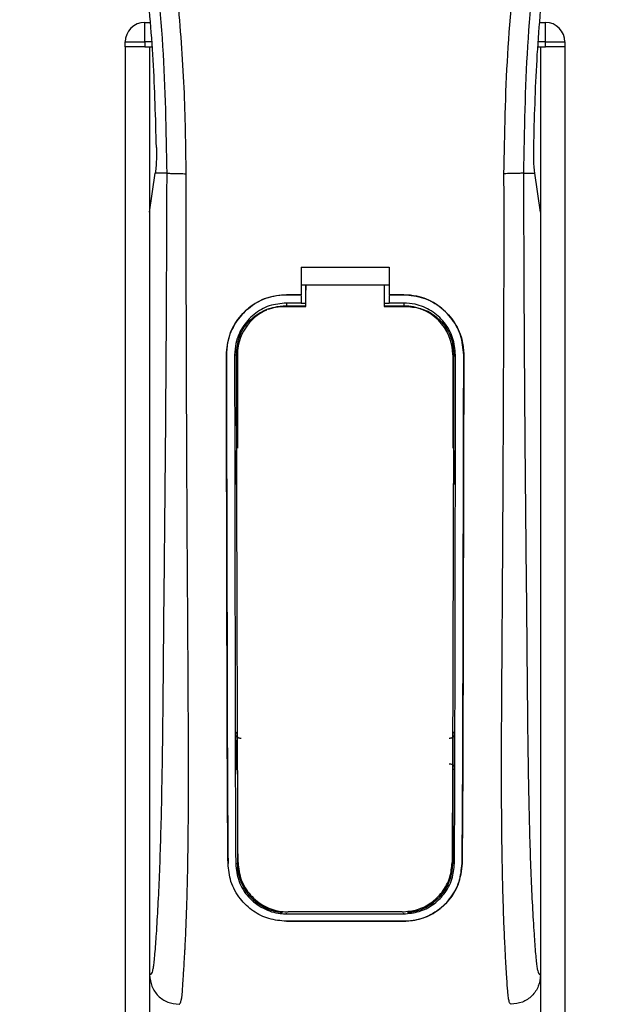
# Model space of a CAD drawing. Header units: millimetres. Extents: x 0 to 420, y 0 to 297.
# Tile 27 of 119: x 65.03 to 67.03, y 224.95 to 228.27. Entities that reach past the tile are written whole.
import ezdxf

# ---------------------------------------------------------------- set-up
doc = ezdxf.new("R2010")
doc.units = ezdxf.units.MM

msp = doc.modelspace()

# ---------------------------------------------------------------- linework, layer by layer
at = {"color": 7, "linetype": 'Continuous', "lineweight": 25}
for p, q in [((65.45563, 228.19897), (65.45563, 228.26496)), ((65.45563, 228.26496), (65.47315, 228.26496)), ((66.79076, 228.26496), (66.80828, 228.26496)), ((66.80828, 228.19897), (66.80828, 228.26496)), ((65.38964, 228.18248), (65.38964, 228.19897)), ((65.38964, 228.19897), (65.45563, 228.19897)), ((65.45563, 228.19897), (65.45563, 228.18248)), ((65.4788, 228.19897), (65.45563, 228.19897)), ((66.80828, 228.19897), (66.78511, 228.19897)), ((66.80828, 228.18248), (66.80828, 228.19897)), ((66.80828, 228.19897), (66.87426, 228.19897)), ((66.87426, 228.19897), (66.87426, 228.18248)), ((65.38964, 228.18248), (65.38964, 207.0679)), ((65.45563, 228.18248), (65.38964, 228.18248)), ((65.45563, 228.18248), (65.48021, 228.18248)), ((65.47212, 228.18248), (65.47212, 207.0679)), ((65.47212, 228.18248), (65.48021, 228.18248)), ((66.78369, 228.18248), (66.79178, 228.18248)), ((66.78369, 228.18248), (66.80828, 228.18248)), ((66.79178, 228.18248), (66.79178, 207.0679)), ((66.87426, 228.18248), (66.80828, 228.18248)), ((66.87426, 228.18248), (66.87426, 207.0679)), ((65.47212, 227.62492), (65.49132, 227.75689)), ((65.49132, 227.75689), (65.49155, 227.75849)), ((65.52979, 227.75689), (65.49132, 227.75689)), ((66.73412, 227.75689), (66.77259, 227.75689)), ((66.77259, 227.75689), (66.77236, 227.75849)), ((66.79178, 227.62492), (66.77259, 227.75689)), ((65.47212, 227.62492), (65.47212, 225.05158)), ((66.79178, 227.62492), (66.79178, 225.05158)), ((65.98349, 227.43901), (66.28042, 227.43901)), ((65.98349, 227.43901), (65.98349, 227.34632)), ((66.28042, 227.43901), (66.28042, 227.34632)), ((65.98349, 227.37931), (66, 227.37931)), ((66, 227.37958), (66.26393, 227.37957)), ((66, 227.37958), (66, 227.36227)), ((66.26393, 227.37931), (66.28042, 227.37931)), ((65.934, 227.34632), (65.98349, 227.34632)), ((65.934, 227.34618), (65.934, 227.34632)), ((65.98349, 227.34618), (65.934, 227.34618)), ((65.98349, 227.34365), (65.98349, 227.31843)), ((66.28042, 227.34632), (66.3299, 227.34632)), ((66.3299, 227.34618), (66.28042, 227.34618)), ((66.28042, 227.34365), (66.28042, 227.31843)), ((66.3299, 227.34618), (66.3299, 227.34632)), ((65.98349, 227.31843), (65.934, 227.31843)), ((65.934, 227.31843), (65.934, 227.30878)), ((65.934, 227.30878), (66, 227.30878)), ((66, 227.31701), (65.98349, 227.31701)), ((66.28042, 227.31701), (66.26393, 227.31701)), ((66.26393, 227.30878), (66.3299, 227.30878)), ((66.3299, 227.31843), (66.28042, 227.31843)), ((66.3299, 227.31843), (66.3299, 227.30878)), ((65.73135, 227.14322), (65.7312, 227.14322)), ((65.759, 227.14325), (65.76847, 227.14325)), ((65.76847, 227.14325), (65.76847, 226.82925)), ((66.49544, 227.14325), (66.49544, 226.82925)), ((66.50491, 227.14325), (66.49544, 227.14325)), ((66.53256, 227.14322), (66.53271, 227.14322)), ((65.76847, 225.74169), (65.76847, 225.42769)), ((66.49544, 225.74169), (66.49544, 225.42769)), ((65.73688, 225.42752), (65.73673, 225.42752)), ((65.7627, 225.42769), (65.76847, 225.42769)), ((66.50121, 225.42769), (66.49544, 225.42769)), ((66.52703, 225.42752), (66.52718, 225.42752)), ((65.934, 225.25776), (65.934, 225.26008)), ((65.934, 225.25776), (66.3299, 225.25776)), ((66.3299, 225.25776), (66.3299, 225.26008)), ((65.934, 225.23274), (66.3299, 225.23274)), ((65.934, 225.23274), (65.934, 225.23257)), ((66.3299, 225.23257), (65.934, 225.23257)), ((66.3299, 225.23274), (66.3299, 225.23257))]:
    msp.add_line(p, q, dxfattribs=at)
at = {"color": 7, "linetype": 'Continuous', "lineweight": 25, "flags": 128}
for points in [[(65.934, 227.30878), (65.90171, 227.3056), (65.87207, 227.29675)], [(65.92412, 227.307), (65.93402, 227.307), (66, 227.30699)], [(66.26393, 227.30699), (66.32989, 227.30699), (66.33979, 227.30699)]]:
    msp.add_lwpolyline(points, dxfattribs=at)
at = {"color": 7, "linetype": 'Continuous', "lineweight": 25}
for centre, radius, start, end in [((65.45563, 228.19897), 0.06598, 90, 180), ((66.80828, 228.19897), 0.06598, 0, 90), ((66.3299, 227.14325), 0.16553, 0, 90), ((65.934, 227.14325), 0.16553, 113.87846, 180), ((65.934, 225.42769), 0.16553, 180, 265.5108), ((66.3299, 225.42769), 0.16553, 274.4892, 0)]:
    msp.add_arc(centre, radius, start, end, dxfattribs=at)
for points, knots in [([(65.24597, 231.42167), (65.23611, 231.4073), (65.20626, 231.36379), (65.15706, 231.28064), (65.10579, 231.16899), (65.06642, 231.04707), (65.03928, 230.90477), (65.03, 230.74285), (65.04176, 230.56527), (65.07399, 230.35954), (65.12874, 230.12762), (65.21574, 229.81791), (65.31294, 229.45491), (65.4066, 229.03564), (65.47711, 228.61216), (65.52209, 228.18531), (65.52722, 227.89967), (65.52979, 227.75689)], [0, 0, 0, 0, 0.0171315, 0.0518789, 0.0867888, 0.1216172, 0.1567305, 0.2033881, 0.2503481, 0.2972709, 0.3674165, 0.4376773, 0.5502447, 0.6628473, 0.7753466, 0.8877074, 1, 1, 1, 1]), ([(65.59552, 227.7547), (65.59425, 227.85149), (65.59165, 228.04932), (65.5685, 228.35001), (65.5321, 228.65341), (65.48705, 228.91693), (65.44078, 229.14134), (65.39971, 229.32047), (65.3548, 229.49845), (65.30525, 229.68239), (65.26262, 229.83376), (65.23117, 229.94335), (65.21528, 229.99915), (65.20035, 230.05177), (65.1874, 230.09762), (65.17468, 230.14352), (65.16336, 230.18644), (65.15168, 230.23214), (65.14094, 230.27608), (65.13112, 230.31823), (65.12222, 230.3586), (65.10743, 230.43011), (65.09011, 230.52999), (65.07533, 230.66186), (65.07131, 230.79059), (65.07932, 230.9188), (65.10162, 231.04411), (65.13765, 231.16545), (65.18647, 231.27899), (65.2293, 231.35586), (65.25905, 231.40397), (65.26974, 231.42041), (65.27491, 231.42836)], [0, 0, 0, 0, 0.0757702, 0.1548571, 0.2359051, 0.3148505, 0.3639911, 0.4151955, 0.4586591, 0.5076202, 0.5642678, 0.5817192, 0.5968623, 0.6096795, 0.624536, 0.6341631, 0.6469813, 0.6592987, 0.6711121, 0.6824202, 0.6932232, 0.7035232, 0.739704, 0.7727671, 0.8079075, 0.8413785, 0.8748477, 0.9102013, 0.9450667, 0.9801292, 0.9903909, 1, 1, 1, 1]), ([(66.66839, 227.7547), (66.67077, 227.88888), (66.67553, 228.15721), (66.71704, 228.55779), (66.77432, 228.91007), (66.83894, 229.21522), (66.88573, 229.40765), (66.91853, 229.53352), (66.9339, 229.59127), (66.94903, 229.64694), (66.96407, 229.7014), (66.97985, 229.7578), (66.99698, 229.81845), (67.01783, 229.89136), (67.04, 229.96876), (67.06291, 230.04954), (67.08509, 230.12771), (67.1079, 230.21408), (67.13016, 230.30524), (67.15657, 230.42721), (67.18097, 230.57399), (67.19399, 230.74857), (67.18799, 230.88325), (67.17373, 230.97995), (67.16101, 231.04171), (67.14461, 231.10373), (67.12523, 231.16275), (67.10235, 231.22091), (67.07702, 231.27641), (67.04947, 231.32968), (67.01969, 231.3807), (66.99945, 231.4117), (66.98857, 231.42836)], [0, 0, 0, 0, 0.1050162, 0.2100001, 0.3148093, 0.3841756, 0.4540228, 0.4697491, 0.4859574, 0.5007826, 0.5148922, 0.5301685, 0.5466097, 0.5642069, 0.5895177, 0.6096146, 0.6299353, 0.6531323, 0.6795668, 0.7034488, 0.7509822, 0.7962784, 0.8412589, 0.8577085, 0.8747396, 0.8922462, 0.9101144, 0.9261934, 0.9450023, 0.962977, 0.9800887, 1, 1, 1, 1]), ([(67.01794, 231.42168), (67.0278, 231.40731), (67.05765, 231.3638), (67.10685, 231.28064), (67.15812, 231.16899), (67.19749, 231.04707), (67.22463, 230.90477), (67.23391, 230.74285), (67.22214, 230.56527), (67.18992, 230.35954), (67.13517, 230.12762), (67.04817, 229.81791), (66.95097, 229.45491), (66.85731, 229.03564), (66.7868, 228.61216), (66.74182, 228.18531), (66.73669, 227.89967), (66.73412, 227.75689)], [0, 0, 0, 0, 0.0171351, 0.0518824, 0.0867922, 0.1216204, 0.1567336, 0.2033911, 0.2503509, 0.2972735, 0.3674188, 0.4376794, 0.5502464, 0.6628485, 0.7753474, 0.8877078, 1, 1, 1, 1]), ([(65.49515, 227.8433), (65.49244, 227.94168), (65.48701, 228.13867), (65.46067, 228.43393), (65.42231, 228.72889), (65.38615, 228.9243), (65.36805, 229.0221)], [0, 0, 0, 0, 0.2486567, 0.4978798, 0.7487052, 1, 1, 1, 1]), ([(66.76876, 227.8433), (66.77147, 227.94168), (66.7769, 228.13867), (66.80324, 228.43393), (66.8416, 228.72889), (66.87776, 228.9243), (66.89586, 229.0221)], [0, 0, 0, 0, 0.2486567, 0.4978798, 0.7487052, 1, 1, 1, 1]), ([(65.49515, 227.8433), (65.49519, 227.83226), (65.49527, 227.81018), (65.49395, 227.77945), (65.49237, 227.76562), (65.49155, 227.75849)], [0, 0, 0, 0, 0.3260001, 0.6519821, 1, 1, 1, 1]), ([(66.77236, 227.75849), (66.77158, 227.76515), (66.77004, 227.77847), (66.76866, 227.80884), (66.76872, 227.83163), (66.76876, 227.8433)], [0, 0, 0, 0, 0.3277767, 0.6555996, 1, 1, 1, 1]), ([(65.52979, 227.75689), (65.52934, 227.62561), (65.52846, 227.37133), (65.52618, 226.99067), (65.52296, 226.61443), (65.51966, 226.31077), (65.51767, 226.08233), (65.5163, 225.92921), (65.51443, 225.77789), (65.51191, 225.63438), (65.5087, 225.50448), (65.50469, 225.38893), (65.49988, 225.28416), (65.49457, 225.1961), (65.49005, 225.13409), (65.4867, 225.0974), (65.48427, 225.07757), (65.48165, 225.06468), (65.47762, 225.05282), (65.47437, 225.05209), (65.47212, 225.05158)], [0, 0, 0, 0, 0.1345803, 0.2606891, 0.3908258, 0.5218164, 0.5741497, 0.6260119, 0.6794971, 0.7306436, 0.7758676, 0.8176431, 0.8578189, 0.896894, 0.9271554, 0.9404322, 0.9512566, 0.9620129, 0.9737095, 1, 1, 1, 1]), ([(65.52979, 227.75689), (65.53129, 227.75663), (65.53441, 227.75608), (65.54994, 227.75537), (65.57132, 227.75485), (65.58764, 227.75475), (65.59552, 227.7547)], [0, 0, 0, 0, 0.2412013, 0.5, 0.7587987, 1, 1, 1, 1]), ([(65.57144, 224.95261), (65.57354, 224.95387), (65.57795, 224.95652), (65.58221, 224.98639), (65.58557, 225.03475), (65.58822, 225.07966), (65.59025, 225.11479), (65.59124, 225.13199), (65.59218, 225.14951), (65.5934, 225.17546), (65.5951, 225.21471), (65.59663, 225.25537), (65.59801, 225.29744), (65.59924, 225.34093), (65.60032, 225.38582), (65.60124, 225.43212), (65.60212, 225.48504), (65.60279, 225.54877), (65.60319, 225.6277), (65.60333, 225.72081), (65.60319, 225.82832), (65.60278, 225.95027), (65.60211, 226.08638), (65.60113, 226.23715), (65.60002, 226.39622), (65.599, 226.55999), (65.59812, 226.72453), (65.59738, 226.89158), (65.59676, 227.05909), (65.59626, 227.22237), (65.59588, 227.37527), (65.59562, 227.50726), (65.59549, 227.61407), (65.59542, 227.69263), (65.59549, 227.73694), (65.59552, 227.7547)], [0, 0, 0, 0, 0.0298605, 0.062661, 0.0824207, 0.1065055, 0.1214363, 0.1269566, 0.1277359, 0.1429311, 0.1582172, 0.1736223, 0.1891751, 0.2049044, 0.2208385, 0.2370044, 0.2534273, 0.275546, 0.3020067, 0.3328988, 0.3683202, 0.4083393, 0.4529465, 0.5020123, 0.5563269, 0.6093284, 0.6630895, 0.718023, 0.7733257, 0.8273697, 0.8780517, 0.923096, 0.956626, 0.9826179, 1, 1, 1, 1]), ([(66.69247, 224.95261), (66.69023, 224.95396), (66.68682, 224.956), (66.68334, 224.97428), (66.68071, 224.99899), (66.67799, 225.03829), (66.67503, 225.08767), (66.67189, 225.14523), (66.66871, 225.21447), (66.6658, 225.29744), (66.66349, 225.3861), (66.66125, 225.51075), (66.66045, 225.61754), (66.66023, 225.70208), (66.66019, 225.73077), (66.66018, 225.76008), (66.66021, 225.78999), (66.66027, 225.8205), (66.66036, 225.85707), (66.66064, 225.90989), (66.66097, 225.96353), (66.66129, 226.01345), (66.66153, 226.05038), (66.66179, 226.09081), (66.66209, 226.13473), (66.66241, 226.1821), (66.66316, 226.29066), (66.66437, 226.46982), (66.66573, 226.71755), (66.66678, 226.97731), (66.668, 227.23296), (66.66899, 227.49272), (66.66859, 227.66496), (66.66839, 227.7547)], [0, 0, 0, 0, 0.0309601, 0.0470935, 0.0633299, 0.0859793, 0.1072653, 0.1278389, 0.1583054, 0.1892525, 0.2209093, 0.2534961, 0.3188256, 0.3281418, 0.3376388, 0.3473178, 0.3571797, 0.367225, 0.377454, 0.3932487, 0.4192536, 0.4302031, 0.4422954, 0.4555298, 0.4699033, 0.4854101, 0.5020411, 0.5764995, 0.6616013, 0.7455969, 0.8314042, 0.9121632, 1, 1, 1, 1]), ([(66.73412, 227.75689), (66.73262, 227.75663), (66.72949, 227.75608), (66.71397, 227.75537), (66.69259, 227.75485), (66.67626, 227.75475), (66.66839, 227.7547)], [0, 0, 0, 0, 0.2412013, 0.5, 0.7587987, 1, 1, 1, 1]), ([(66.73412, 227.75689), (66.73457, 227.62561), (66.73544, 227.37133), (66.73773, 226.99067), (66.74095, 226.61443), (66.74425, 226.31077), (66.74624, 226.08233), (66.74761, 225.92921), (66.74948, 225.77789), (66.75199, 225.63438), (66.75521, 225.50448), (66.75922, 225.38893), (66.76403, 225.28416), (66.76934, 225.1961), (66.77386, 225.13409), (66.77721, 225.0974), (66.77964, 225.07757), (66.78226, 225.06468), (66.78629, 225.05282), (66.78954, 225.05209), (66.79178, 225.05158)], [0, 0, 0, 0, 0.1345803, 0.2606891, 0.3908258, 0.5218164, 0.5741497, 0.6260119, 0.6794971, 0.7306436, 0.7758676, 0.8176431, 0.8578189, 0.896894, 0.9271554, 0.9404322, 0.9512566, 0.9620129, 0.9737095, 1, 1, 1, 1]), ([(66, 227.30699), (66, 227.31113), (66, 227.33533), (66, 227.35952), (66, 227.37958)], [0, 0, 0, 0, 0.1712419, 1, 1, 1, 1]), ([(66, 227.30618), (66, 227.31038), (66, 227.32907), (66, 227.34777), (66, 227.36227)], [0, 0, 0, 0, 0.22444922, 1, 1, 1, 1]), ([(66.26393, 227.37957), (66.26393, 227.35952), (66.26393, 227.33533), (66.26393, 227.31113), (66.26393, 227.30699)], [0, 0, 0, 0, 0.828615, 1, 1, 1, 1]), ([(65.7312, 227.14322), (65.73341, 227.16603), (65.73783, 227.21167), (65.77276, 227.27256), (65.82425, 227.31851), (65.88133, 227.34285), (65.91904, 227.34533), (65.934, 227.34632)], [0, 0, 0, 0, 0.2148442, 0.4296944, 0.6444289, 0.8588775, 1, 1, 1, 1]), ([(65.934, 227.34618), (65.91124, 227.34394), (65.86572, 227.33947), (65.80506, 227.3046), (65.75923, 227.2533), (65.73479, 227.19621), (65.73233, 227.15837), (65.73135, 227.14322)], [0, 0, 0, 0, 0.214095, 0.4281873, 0.6423212, 0.8567424, 1, 1, 1, 1]), ([(66.3299, 227.34632), (66.35267, 227.34408), (66.39821, 227.33961), (66.45894, 227.30474), (66.50481, 227.25338), (66.52926, 227.19623), (66.53172, 227.15837), (66.53271, 227.14322)], [0, 0, 0, 0, 0.2140417, 0.428078, 0.6423732, 0.8568778, 1, 1, 1, 1]), ([(66.53256, 227.14322), (66.53036, 227.16602), (66.52594, 227.21163), (66.49103, 227.27245), (66.4396, 227.31837), (66.38257, 227.3427), (66.34487, 227.34519), (66.3299, 227.34618)], [0, 0, 0, 0, 0.2148479, 0.4297059, 0.6442694, 0.8587571, 1, 1, 1, 1]), ([(65.934, 227.31843), (65.91435, 227.31649), (65.87504, 227.31263), (65.82264, 227.28252), (65.78306, 227.2382), (65.76199, 227.18893), (65.75985, 227.15629), (65.759, 227.14325)], [0, 0, 0, 0, 0.2141722, 0.4283408, 0.6426173, 0.8571514, 1, 1, 1, 1]), ([(65.76528, 227.14888), (65.767, 227.16657), (65.77045, 227.20196), (65.79754, 227.24912), (65.83748, 227.28489), (65.88222, 227.30415), (65.91207, 227.30618), (65.92412, 227.307)], [0, 0, 0, 0, 0.21332767, 0.42668289, 0.6395459, 0.85438224, 1, 1, 1, 1]), ([(66.50491, 227.14325), (66.50299, 227.16294), (66.49916, 227.20233), (66.46897, 227.25486), (66.42452, 227.29448), (66.37529, 227.31544), (66.34279, 227.31758), (66.3299, 227.31843)], [0, 0, 0, 0, 0.2149666, 0.4299412, 0.6447022, 0.8591569, 1, 1, 1, 1]), ([(66.33979, 227.30699), (66.35769, 227.30523), (66.39351, 227.30172), (66.4412, 227.27436), (66.47711, 227.23411), (66.49598, 227.18968), (66.49787, 227.16041), (66.49862, 227.14887)], [0, 0, 0, 0, 0.2155917, 0.4312275, 0.6458938, 0.860392, 1, 1, 1, 1]), ([(65.73673, 225.42752), (65.73635, 225.47013), (65.7356, 225.55538), (65.73457, 225.73289), (65.73355, 226.06528), (65.73247, 226.55085), (65.73162, 226.94575), (65.7312, 227.14322)], [0, 0, 0, 0, 0.0777426, 0.1555294, 0.313984, 0.6569639, 1, 1, 1, 1]), ([(65.73135, 227.14322), (65.73161, 226.99973), (65.73215, 226.71276), (65.73318, 226.35527), (65.73378, 226.06815), (65.7343, 225.85213), (65.73515, 225.63602), (65.7363, 225.49697), (65.73688, 225.42752)], [0, 0, 0, 0, 0.2490164, 0.4980152, 0.6229127, 0.7477829, 0.8740258, 1, 1, 1, 1]), ([(65.759, 227.14325), (65.75917, 226.99977), (65.75951, 226.71272), (65.76022, 226.3552), (65.76063, 226.06805), (65.76099, 225.85212), (65.76155, 225.63611), (65.76232, 225.49711), (65.7627, 225.42769)], [0, 0, 0, 0, 0.2490176, 0.498185, 0.6230408, 0.7478694, 0.8740688, 1, 1, 1, 1]), ([(65.77059, 225.43103), (65.77033, 225.48465), (65.76981, 225.59246), (65.76899, 225.81807), (65.76803, 226.16409), (65.76667, 226.62641), (65.76574, 226.97472), (65.76528, 227.14888)], [0, 0, 0, 0, 0.09737032, 0.1957761, 0.3958911, 0.69794946, 1, 1, 1, 1]), ([(66.49862, 227.14887), (66.49829, 227.02222), (66.49763, 226.76884), (66.4964, 226.35576), (66.49541, 225.98726), (66.49441, 225.66475), (66.49368, 225.50887), (66.49331, 225.43103)], [0, 0, 0, 0, 0.2195784, 0.4392845, 0.7186053, 0.8594891, 1, 1, 1, 1]), ([(66.50121, 225.42769), (66.50145, 225.46767), (66.50192, 225.54765), (66.50258, 225.71412), (66.50331, 226.04341), (66.50405, 226.5346), (66.50462, 226.94035), (66.50491, 227.14325)], [0, 0, 0, 0, 0.0730832, 0.1462031, 0.2950753, 0.6474953, 1, 1, 1, 1]), ([(66.52703, 225.42752), (66.52738, 225.4675), (66.52809, 225.54747), (66.52909, 225.71395), (66.53009, 226.00804), (66.5311, 226.49941), (66.53202, 226.90506), (66.53256, 227.14322)], [0, 0, 0, 0, 0.07307777, 0.14619217, 0.29505614, 0.58611958, 1, 1, 1, 1]), ([(66.53271, 227.14322), (66.53244, 226.99973), (66.53191, 226.71277), (66.53088, 226.3553), (66.53027, 226.0682), (66.52975, 225.85221), (66.5289, 225.63617), (66.52776, 225.49702), (66.52718, 225.42752)], [0, 0, 0, 0, 0.2490415, 0.4980658, 0.6229723, 0.7478523, 0.8740546, 1, 1, 1, 1]), ([(65.76095, 226.82116), (65.76096, 226.81605), (65.76101, 226.78275), (65.76107, 226.74447), (65.76112, 226.71131), (65.76113, 226.70632)], [0, 0, 0, 0, 0.1334237, 0.8696656, 1, 1, 1, 1]), ([(65.7662, 226.80942), (65.76573, 226.80978), (65.76381, 226.81129), (65.76163, 226.81539), (65.76119, 226.81919), (65.76095, 226.82116)], [0, 0, 0, 0, 0.1332428, 0.5513392, 1, 1, 1, 1]), ([(66.50295, 226.82116), (66.50275, 226.81932), (66.50235, 226.81565), (66.50026, 226.81152), (66.49827, 226.8099), (66.49772, 226.80945)], [0, 0, 0, 0, 0.41973082, 0.83946144, 1, 1, 1, 1]), ([(66.50278, 226.70632), (66.50279, 226.71131), (66.50284, 226.74447), (66.5029, 226.78275), (66.50295, 226.81605), (66.50295, 226.82116)], [0, 0, 0, 0, 0.1303344, 0.8665763, 1, 1, 1, 1]), ([(65.76113, 226.70632), (65.76132, 226.70817), (65.76171, 226.71187), (65.76383, 226.71605), (65.76586, 226.7177), (65.76644, 226.71818)], [0, 0, 0, 0, 0.4160512, 0.8321625, 1, 1, 1, 1]), ([(66.49746, 226.71821), (66.49796, 226.71782), (66.4999, 226.71629), (66.50211, 226.71215), (66.50255, 226.70832), (66.50278, 226.70632)], [0, 0, 0, 0, 0.1394793, 0.5506459, 1, 1, 1, 1]), ([(65.76255, 225.86621), (65.76302, 225.86674), (65.76411, 225.86794), (65.76591, 225.86987), (65.76742, 225.87142), (65.7683, 225.87232), (65.76847, 225.87249)], [0, 0, 0, 0, 0.23956999, 0.55102427, 0.91424593, 1, 1, 1, 1]), ([(66.49544, 225.87249), (66.49632, 225.87159), (66.49793, 225.86995), (66.4999, 225.86783), (66.50099, 225.86662), (66.50136, 225.86621)], [0, 0, 0, 0, 0.4489749, 0.8121966, 1, 1, 1, 1]), ([(65.76255, 225.86621), (65.76256, 225.86104), (65.76263, 225.8265), (65.76273, 225.78696), (65.76282, 225.75269), (65.76284, 225.74764)], [0, 0, 0, 0, 0.1304713, 0.8719742, 1, 1, 1, 1]), ([(65.78087, 225.84986), (65.77901, 225.84983), (65.7753, 225.84979), (65.77009, 225.85206), (65.76592, 225.85577), (65.7631, 225.86069), (65.76273, 225.86438), (65.76255, 225.86621)], [0, 0, 0, 0, 0.1995185, 0.3990159, 0.5990992, 0.8002843, 1, 1, 1, 1]), ([(66.50136, 225.86621), (66.50117, 225.86435), (66.5008, 225.86063), (66.49792, 225.85568), (66.49369, 225.85197), (66.48848, 225.84978), (66.48483, 225.84983), (66.48304, 225.84986)], [0, 0, 0, 0, 0.2023246, 0.4046539, 0.6067659, 0.8079877, 1, 1, 1, 1]), ([(66.50107, 225.74764), (66.50109, 225.75269), (66.50118, 225.78696), (66.50128, 225.8265), (66.50135, 225.86104), (66.50136, 225.86621)], [0, 0, 0, 0, 0.12802583, 0.86952866, 1, 1, 1, 1]), ([(65.76847, 225.74169), (65.76761, 225.74256), (65.76604, 225.74417), (65.76416, 225.74618), (65.76314, 225.74731), (65.76284, 225.74764)], [0, 0, 0, 0, 0.4562153, 0.8385917, 1, 1, 1, 1]), ([(66.4829, 225.7641), (66.48473, 225.76411), (66.48841, 225.76414), (66.49356, 225.7619), (66.49768, 225.75822), (66.50053, 225.75328), (66.50089, 225.74955), (66.50107, 225.74764)], [0, 0, 0, 0, 0.1972455, 0.3944793, 0.5922386, 0.7922658, 1, 1, 1, 1]), ([(66.50107, 225.74764), (66.50067, 225.7472), (66.49965, 225.74607), (66.49791, 225.74422), (66.49643, 225.74269), (66.49558, 225.74183), (66.49544, 225.74169)], [0, 0, 0, 0, 0.2159047, 0.5437839, 0.9261602, 1, 1, 1, 1]), ([(65.934, 225.23257), (65.91388, 225.23438), (65.87369, 225.238), (65.81933, 225.26575), (65.77429, 225.30833), (65.74318, 225.36416), (65.73881, 225.40709), (65.73673, 225.42752)], [0, 0, 0, 0, 0.1867018, 0.3729124, 0.5722054, 0.7963772, 1, 1, 1, 1]), ([(65.7627, 225.42769), (65.76503, 225.40707), (65.76969, 225.36585), (65.80351, 225.31251), (65.85238, 225.27423), (65.90003, 225.25902), (65.92711, 225.25802), (65.934, 225.25776)], [0, 0, 0, 0, 0.2365907, 0.4730955, 0.7094684, 0.9259916, 1, 1, 1, 1]), ([(65.77059, 225.43103), (65.77283, 225.41102), (65.77729, 225.37102), (65.81003, 225.31907), (65.85748, 225.28147), (65.90458, 225.26585), (65.93197, 225.26473), (65.93949, 225.26443)], [0, 0, 0, 0, 0.2333586, 0.4666154, 0.700476, 0.9177481, 1, 1, 1, 1]), ([(66.32442, 225.26443), (66.34193, 225.26602), (66.37691, 225.2692), (66.42411, 225.29364), (66.46264, 225.33081), (66.48833, 225.37843), (66.49173, 225.41427), (66.49331, 225.43103)], [0, 0, 0, 0, 0.19058684, 0.38074779, 0.58209058, 0.80451059, 1, 1, 1, 1]), ([(66.3299, 225.25776), (66.34746, 225.25935), (66.38253, 225.26252), (66.42992, 225.28687), (66.46895, 225.32408), (66.49578, 225.3727), (66.49945, 225.40989), (66.50121, 225.42769)], [0, 0, 0, 0, 0.1873634, 0.3742734, 0.5733177, 0.7958103, 1, 1, 1, 1]), ([(66.52718, 225.42752), (66.52442, 225.40383), (66.51891, 225.35646), (66.47992, 225.29532), (66.42365, 225.25136), (66.36875, 225.23397), (66.33764, 225.23285), (66.3299, 225.23257)], [0, 0, 0, 0, 0.2362426, 0.4723403, 0.7098627, 0.9278237, 1, 1, 1, 1]), ([(66.3299, 225.23274), (66.34995, 225.23454), (66.38998, 225.23813), (66.44411, 225.26567), (66.48911, 225.30794), (66.52046, 225.36373), (66.5249, 225.40687), (66.52703, 225.42752)], [0, 0, 0, 0, 0.1858018, 0.3710943, 0.5695952, 0.7939653, 1, 1, 1, 1]), ([(66.32442, 225.26443), (66.31718, 225.26443), (66.24647, 225.26443), (66.11816, 225.26443), (65.9971, 225.26443), (65.93949, 225.26443)], [0, 0, 0, 0, 0.0564649, 0.5510099, 1, 1, 1, 1]), ([(65.47212, 225.05158), (65.47362, 225.03859), (65.47662, 225.01263), (65.49961, 224.97994), (65.53242, 224.95709), (65.55842, 224.95412), (65.57144, 224.95264)], [0, 0, 0, 0, 0.2499459, 0.4997381, 0.749424, 1, 1, 1, 1]), ([(66.79178, 225.05158), (66.79029, 225.03859), (66.78729, 225.01263), (66.76429, 224.97994), (66.73149, 224.95709), (66.70549, 224.95412), (66.69247, 224.95264)], [0, 0, 0, 0, 0.2499459, 0.4997381, 0.749424, 1, 1, 1, 1])]:
    msp.add_open_spline(points, degree=3, knots=knots, dxfattribs=at)

doc.saveas('drawing.dxf')
